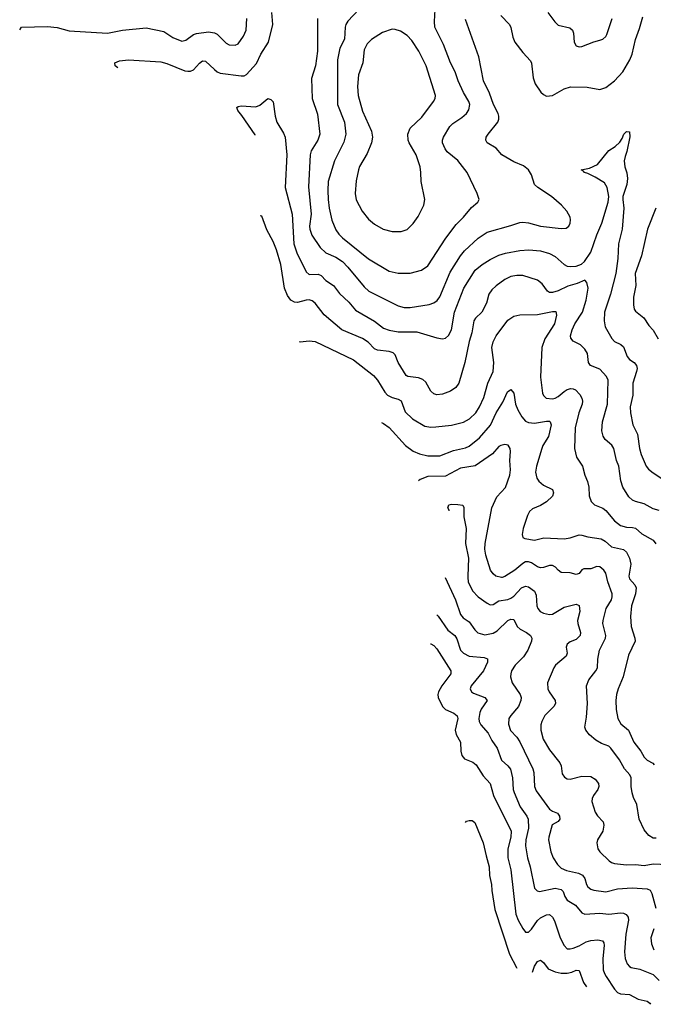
# Model space of a CAD drawing. Header units: inches. Extents: x 1308439 to 1441336, y 959892 to 1036309.
# Tile 102 of 167: x 1385397 to 1389671, y 977122 to 983761. Entities that reach past the tile are written whole.
import ezdxf

# ---------------------------------------------------------------- set-up
doc = ezdxf.new("R2010")
doc.units = ezdxf.units.IN
doc.header["$MEASUREMENT"] = 0
doc.layers.add('B3987', color=7, linetype='Continuous')
doc.layers.add('B3988', color=7, linetype='Continuous')

msp = doc.modelspace()

# ---------------------------------------------------------------- linework, layer by layer
at = {"layer": 'B3987', "color": 6}
for points, elevation in [([(1388265.9, 979999.3), (1388337.6, 979850), (1388370.4, 979750), (1388388.6, 979728.6), (1388430, 979701.3), (1388466.3, 979646.3), (1388487.5, 979627.5), (1388534.4, 979614.4), (1388590, 979623.9), (1388618.7, 979641.3), (1388690, 979709.5), (1388710, 979719.7), (1388730, 979717.8), (1388753.4, 979670), (1388772.2, 979652.2), (1388815.6, 979630), (1388843.4, 979610), (1388852.3, 979590), (1388848.8, 979570), (1388824.2, 979510), (1388794.4, 979465.6), (1388739.8, 979410), (1388715.5, 979370), (1388709.5, 979350), (1388708.3, 979330), (1388719.4, 979290), (1388773, 979210), (1388779.7, 979190), (1388778.5, 979170), (1388761.8, 979130), (1388709.6, 979070), (1388697.5, 979050), (1388695.1, 979010), (1388708.5, 978968.5), (1388750, 978923.7), (1388770, 978893), (1388857.3, 978710), (1388864.1, 978684.1), (1388869.6, 978590), (1388880.8, 978560.8), (1388970, 978438), (1388990, 978424.4), (1389025.3, 978410), (1389038.6, 978390), (1389040.8, 978370), (1389030, 978354.9), (1388988.2, 978331.8), (1388965.4, 978250), (1388964.8, 978230), (1388979.8, 978150), (1388995.3, 978110), (1389024, 978064), (1389050, 978040), (1389085.3, 978025.3), (1389165.4, 978005.4), (1389192.7, 977992.7), (1389209.3, 977970), (1389220.4, 977930), (1389230, 977914.4), (1389250, 977898.4), (1389270, 977890.9), (1389350, 977880.5), (1389430, 977900), (1389528.1, 977908.1), (1389630, 977900.4), (1389650, 977892.6), (1389660.2, 977870), (1389687.7, 977770)], 2100), ([(1388420, 980000), (1388422.8, 979970), (1388451.9, 979910), (1388490, 979868.7), (1388550, 979826.5), (1388570, 979816.6), (1388590, 979817.7), (1388630, 979842.5), (1388690, 979851.5), (1388710, 979860), (1388730, 979875), (1388780.8, 979930), (1388810, 979941.7), (1388830, 979936.1), (1388868.5, 979908.5), (1388880.8, 979880.8), (1388886, 979810), (1388891.4, 979791.4), (1388908.2, 979770), (1388930, 979758.7), (1388970, 979750.4), (1388990, 979753.6), (1389070, 979799.9), (1389150, 979819.5), (1389170, 979812), (1389174.9, 979770), (1389160.4, 979710), (1389160.8, 979690), (1389181, 979630), (1389178.1, 979610), (1389150, 979581.9), (1389110, 979565.4), (1389089.1, 979550), (1389083.6, 979530), (1389089.5, 979490), (1389083.7, 979470), (1389011.3, 979408.7), (1388999.4, 979390), (1388957.2, 979290), (1388959.5, 979250), (1388968, 979230), (1389009, 979170), (1389011.9, 979150), (1388999.1, 979130), (1388939.6, 979070), (1388919.7, 979030), (1388913.3, 979006.7), (1388911.9, 978970), (1388927.2, 978910), (1388970, 978837.9), (1389041.1, 978750), (1389050.5, 978730), (1389056.4, 978676.4), (1389073, 978653), (1389090, 978643.5), (1389110, 978641.2), (1389190, 978660), (1389250, 978657.7), (1389279.5, 978639.5), (1389300.5, 978610), (1389304.1, 978590), (1389297.9, 978570), (1389266.7, 978530), (1389257.8, 978510), (1389256.9, 978490), (1389278.7, 978418.7), (1389293.7, 978393.7), (1389332.3, 978352.3), (1389337.6, 978330), (1389330.1, 978289.9), (1389295.4, 978230), (1389290.6, 978210), (1389297.2, 978170), (1389310.5, 978150), (1389374, 978090), (1389390, 978078.5), (1389410, 978072), (1389490, 978062.8), (1389550, 978065.3), (1389610, 978058.4), (1389670, 978070), (1389770, 978065.4)], 2200), ([(1388651.6, 980000), (1388650, 979999.4), (1388647.8, 980000)], 2300), ([(1389690, 978241.4), (1389670, 978242.7), (1389641, 978261), (1389610, 978298.4), (1389576.3, 978370), (1389560.4, 978470), (1389537.4, 978517.4), (1389528.4, 978548.4), (1389521.4, 978590), (1389522.2, 978650), (1389512.9, 978670), (1389477.4, 978710), (1389443.1, 978770), (1389384.3, 978850), (1389370, 978862.7), (1389321.4, 978881.4), (1389283.9, 978903.9), (1389239.6, 978939.6), (1389214.8, 978970), (1389210.1, 978990.1), (1389220.7, 979059.3), (1389226, 979150), (1389221, 979270), (1389235.8, 979310), (1389283.4, 979370), (1389293.5, 979390), (1389296.7, 979450), (1389307.1, 979510), (1389349.6, 979590.4), (1389351.8, 979610), (1389330, 979690), (1389331.8, 979710), (1389352.9, 979790), (1389390, 979849.9), (1389394.2, 979870), (1389392.5, 979890), (1389363.6, 979970), (1389356.7, 980000)], 2300), ([(1389507.7, 980000), (1389510, 979990.8), (1389546.4, 979950), (1389554.3, 979930), (1389551.4, 979890), (1389522.9, 979810), (1389516.6, 979736.6), (1389522.5, 979670), (1389546.2, 979590), (1389548.2, 979570), (1389504.6, 979475.4), (1389468.1, 979330), (1389434.7, 979250), (1389422.8, 979210), (1389417.5, 979170), (1389420.4, 979110), (1389431.5, 979050), (1389452.4, 979012.4), (1389504.5, 978970), (1389539.5, 978890), (1389588, 978828), (1389610, 978788.4), (1389629, 978769), (1389668.1, 978748.1), (1389677.6, 978737.6)], 2400), ([(1388211.2, 979747.3), (1388218.7, 979738.7), (1388286, 979646), (1388331.9, 979610), (1388345.9, 979585.9), (1388370, 979510.4), (1388390, 979490.6), (1388430, 979469.9), (1388530, 979460.8), (1388552, 979452), (1388552.9, 979430), (1388524.8, 979370), (1388441.3, 979270), (1388436.5, 979250), (1388445.1, 979230), (1388459, 979219), (1388533.9, 979190), (1388550.9, 979170.9), (1388510, 979111.2), (1388500.8, 979090), (1388494.5, 979050), (1388496.9, 979030), (1388507.3, 979007.3), (1388556, 978950), (1388581.3, 978901.3), (1388617.3, 978850), (1388647.7, 978767.7), (1388690.5, 978730.5), (1388707.3, 978707.3), (1388722, 978650), (1388726.2, 978570), (1388733.1, 978550), (1388773.4, 978453.4), (1388818.3, 978390), (1388826.9, 978370), (1388828.7, 978310), (1388810.8, 978230), (1388809.3, 978190), (1388821.8, 978110), (1388839.6, 978050), (1388870, 977904.9), (1388886.9, 977886.9), (1388903.6, 977883.6), (1389010, 977904.4), (1389050, 977897), (1389063, 977883), (1389074.6, 977850), (1389090, 977824.7), (1389146.3, 977790), (1389190, 977739.7), (1389210, 977730.7), (1389310, 977737.7), (1389370.2, 977730.2), (1389450, 977738.6), (1389470, 977735.7), (1389487.2, 977727.2), (1389501.8, 977710), (1389503.8, 977690), (1389484.7, 977595.3), (1389476.4, 977476.4), (1389480.5, 977430), (1389494.4, 977394.4), (1389510, 977376.1), (1389521.9, 977370), (1389579.6, 977359.6), (1389670, 977322.8), (1389710, 977282)], 2000), ([(1388167.3, 979552.1), (1388170, 979552.8), (1388190, 979542.1), (1388210, 979518.7), (1388306.3, 979370), (1388305.1, 979350), (1388244.6, 979270), (1388221.4, 979230), (1388217.2, 979210), (1388220.6, 979190), (1388250, 979129.8), (1388270, 979109.8), (1388325, 979085), (1388347.9, 979067.9), (1388352.2, 979050), (1388334.8, 978970), (1388341.4, 978941.4), (1388371.4, 978890), (1388373.2, 978830), (1388380.5, 978800.5), (1388397.6, 978777.6), (1388453.8, 978753.8), (1388476.6, 978736.6), (1388522.9, 978662.9), (1388570.6, 978610.6), (1388592.1, 978530), (1388711.5, 978290), (1388710.2, 978250.2), (1388690, 978170), (1388690.7, 978110), (1388709.2, 978029.2), (1388744.1, 977730), (1388759, 977690), (1388790, 977633.5), (1388810, 977609.3), (1388830, 977608.9), (1388850, 977629), (1388890, 977686.5), (1388910, 977705.8), (1388950, 977726.4), (1388970, 977726.9), (1388990, 977708.8), (1389005.2, 977685.2), (1389043, 977570), (1389070, 977518.2), (1389090, 977497), (1389110, 977495), (1389130, 977501), (1389170, 977516.6), (1389217.4, 977542.6), (1389250, 977553.4), (1389296.6, 977556.6), (1389329.2, 977549.2), (1389336.4, 977536.4), (1389338.6, 977518.6), (1389331, 977430), (1389333.6, 977353.6), (1389340.9, 977330), (1389353.5, 977310), (1389410, 977225), (1389430, 977202.3), (1389450, 977192), (1389510, 977189.2), (1389570, 977156.6), (1389630, 977143.8), (1389648.6, 977128.6), (1389652.4, 977122)], 1900), ([(1388403.8, 978348.5), (1388410, 978355.9), (1388430, 978362.2), (1388450, 978361), (1388467, 978347), (1388524.3, 978210), (1388542.8, 978122.8), (1388564.7, 978050), (1388565.9, 977990), (1388579.2, 977930), (1388580.9, 977890), (1388601.8, 977761.8), (1388699.9, 977459.9), (1388749.1, 977370), (1388749.9, 977366.7)], 1800), ([(1389675.2, 977630), (1389654, 977570), (1389657.9, 977530), (1389675.5, 977490)], 2100), ([(1388856.5, 977337.8), (1388870, 977378.8), (1388890, 977410.4), (1388910, 977419.6), (1388930, 977404), (1388961.6, 977361.6), (1389010, 977341.5), (1389050, 977332.9), (1389090, 977332.2), (1389121.4, 977338.6), (1389150, 977351.8), (1389170, 977350.1), (1389199.3, 977270), (1389220.9, 977239)], 1800)]:
    msp.add_lwpolyline(points, dxfattribs=dict(at, elevation=elevation))
at = {"layer": 'B3988', "color": 6}
for points, elevation in [([(1386059.1, 983436.4), (1386041.5, 983450), (1386039.3, 983470), (1386070, 983484.5), (1386130, 983490.5), (1386350, 983477.2), (1386390, 983465.7), (1386510, 983417.5), (1386530, 983413.6), (1386550, 983414.7), (1386570, 983423.4), (1386610, 983469.1), (1386630, 983484.6), (1386650, 983482.3), (1386710, 983424.7), (1386730, 983409.3), (1386750, 983401.2), (1386890, 983382.2), (1386910, 983383.8), (1386927.4, 983392.6), (1386993.5, 983466.5), (1387024.2, 983530), (1387075.1, 983610), (1387105.1, 983730), (1387097.7, 983810)], 2800), ([(1387684.8, 983830), (1387610, 983752.1), (1387596.9, 983730), (1387591.6, 983710), (1387588.5, 983630), (1387555.5, 983570), (1387541.2, 983490), (1387541.8, 983190), (1387588.9, 983070), (1387597.6, 982990), (1387583.6, 982936.4), (1387520.6, 982810), (1387478.8, 982670), (1387474.6, 982610), (1387478, 982550), (1387485.2, 982490), (1387502.5, 982410), (1387530, 982345.4), (1387550, 982314.4), (1387573.4, 982290), (1387750, 982149.8), (1387890, 982066.7), (1387950, 982052), (1388030, 982052.7), (1388108.2, 982071.8), (1388150, 982100.8), (1388272, 982288), (1388340.6, 982379.4), (1388391, 982430), (1388445.4, 982494.6), (1388487.3, 982530), (1388496.2, 982550), (1388483.2, 982590), (1388414.8, 982730), (1388352, 982812), (1388281, 982870), (1388266.5, 982890), (1388249.7, 982930), (1388249.2, 982950), (1388255.9, 982970), (1388299.2, 983040.8), (1388318.6, 983061.4), (1388378.6, 983101.4), (1388411, 983129), (1388426.5, 983153.5), (1388432.6, 983190), (1388427.4, 983210), (1388391.5, 983270), (1388355, 983350), (1388335.1, 983410), (1388302.7, 983470), (1388254.7, 983594.7), (1388198, 983710), (1388194.8, 983750), (1388198.6, 983830)], 2900), ([(1388642.3, 983790), (1388700.1, 983730), (1388709.6, 983709.6), (1388724.4, 983644.4), (1388737.5, 983610), (1388790, 983540.3), (1388843.1, 983483.1), (1388849.1, 983469.1), (1388861.4, 983370), (1388875.2, 983330), (1388913.4, 983273.4), (1388930, 983256.9), (1388950, 983246.7), (1388990, 983249.8), (1389070, 983296.1), (1389112.3, 983307.7), (1389225.4, 983305.4), (1389310.1, 983290.1), (1389350, 983304.9), (1389410, 983348.6), (1389465.5, 983410), (1389512.6, 983490), (1389527.4, 983530), (1389551.1, 983628.9), (1389577.8, 983702.2), (1389599.6, 983780.4)], 2800), ([(1388960.6, 983810), (1389006, 983746), (1389030, 983725.1), (1389107.4, 983707.4), (1389126.9, 983690), (1389133.1, 983670), (1389136.8, 983610), (1389150, 983585.2), (1389170, 983577.7), (1389190, 983579.8), (1389268.8, 983611.2), (1389310, 983622.4), (1389330, 983630.5), (1389350, 983649.2), (1389357.4, 983662.6), (1389393, 983770)], 2900), ([(1385396.8, 983692), (1385410, 983710.1), (1385584.7, 983715.3), (1385650, 983709.8), (1385730, 983686.4), (1385990, 983671.3), (1386090, 983690.8), (1386250, 983707.7), (1386370, 983681.5), (1386430, 983640.8), (1386490, 983617.1), (1386517.7, 983622.3), (1386570, 983661.6), (1386590, 983669.3), (1386670, 983680.2), (1386710, 983673.3), (1386730, 983663.6), (1386790, 983603), (1386810, 983592.2), (1386850, 983589.8), (1386870, 983599.6), (1386905.9, 983650), (1386924, 983690), (1386928.1, 983770)], 2900), ([(1387405.3, 983770), (1387406.8, 983550), (1387391.8, 983450), (1387365.8, 983365.8), (1387370, 983230), (1387405.3, 983125.3), (1387422, 982990), (1387407.8, 982950), (1387363.4, 982876.6), (1387356.5, 982850), (1387346.1, 982633.9), (1387362.9, 982450), (1387352.2, 982370), (1387354, 982350), (1387368.3, 982308.3), (1387424.8, 982224.8), (1387463, 982190), (1387530, 982160.5), (1387573.7, 982130), (1387610, 982092.6), (1387720, 981960), (1387751.3, 981931.3), (1387950, 981831.7), (1387990, 981821.3), (1388030, 981821.6), (1388159.3, 981840.7), (1388190, 981852.4), (1388211.9, 981868.1), (1388230, 981891.6), (1388301.8, 982058.2), (1388369.8, 982170.2), (1388397.7, 982202.3), (1388490, 982288.8), (1388550, 982328.1), (1388710, 982373.2), (1388770, 982394.5), (1388790, 982396.7), (1388830, 982391.6), (1388910, 982369.6), (1389050, 982352.4), (1389083.3, 982356.7), (1389101.3, 982370), (1389110.8, 982390), (1389112, 982412), (1389109.1, 982430), (1389088.5, 982470), (1389051.2, 982510), (1388984.4, 982570), (1388892.5, 982630), (1388870.2, 982650), (1388850, 982714.6), (1388829.6, 982749.6), (1388795.9, 982775.9), (1388730, 982803.4), (1388650, 982849.6), (1388610, 982894.8), (1388550.4, 982930), (1388540.8, 982950), (1388544, 982970), (1388556.6, 982990), (1388622.9, 983070), (1388629.1, 983090), (1388629, 983110), (1388624.2, 983130), (1388593.1, 983190), (1388565.2, 983265.2), (1388525.1, 983350), (1388493.5, 983510), (1388403.9, 983763.9)], 2800), ([(1386984.9, 982983.9), (1386984.6, 982984.6), (1386895.8, 983115.8), (1386867.7, 983150), (1386862.2, 983170), (1386870, 983176.2), (1386890, 983180.5), (1386990, 983173.3), (1387015.8, 983184.2), (1387070, 983230.2), (1387090, 983223.5), (1387107.5, 983207.5), (1387119.5, 983110), (1387130.4, 983070), (1387176.5, 982996.5), (1387188.7, 982968.7), (1387198.5, 982850), (1387188.4, 982630), (1387234.1, 982450), (1387246, 982250), (1387266.7, 982190), (1387330, 982061.1), (1387350, 982042.9), (1387410, 982046), (1387430, 982036.5), (1387463, 982003), (1387513.4, 981970), (1387555, 981915), (1387616.7, 981856.7), (1387662, 981802), (1387789.6, 981729.6), (1387850, 981681.2), (1387890, 981667), (1387950, 981655.6), (1388075.7, 981655.7), (1388210, 981616.4), (1388250, 981609.1), (1388270, 981614.6), (1388290, 981631.9), (1388309.2, 981670), (1388330.9, 981790), (1388391.8, 981950), (1388470, 982071.9), (1388515.6, 982110), (1388570, 982144.9), (1388630, 982173), (1388673.1, 982186.9), (1388770, 982205.8), (1388830.4, 982210.4), (1388910, 982202.4), (1388970, 982185.1), (1389010, 982165), (1389068.9, 982110), (1389090, 982100.2), (1389110, 982096.6), (1389150, 982099.9), (1389187.3, 982112.7), (1389207.8, 982130), (1389250, 982193.4), (1389289.4, 982310.6), (1389324.6, 982390), (1389365.5, 982530), (1389370.3, 982570), (1389360.1, 982630), (1389340.9, 982660.9), (1389279.9, 982699.9), (1389230, 982723.7), (1389207, 982730), (1389200.1, 982740.1), (1389184, 982750), (1389240, 982760), (1389294.5, 982785.5), (1389370, 982878.6), (1389414.4, 982905.6), (1389444.2, 982935.8), (1389460.1, 982959.9), (1389471.6, 982990), (1389490, 983006.7), (1389510, 983006), (1389512.1, 982972.1), (1389493.4, 982873.4), (1389480.4, 982839.6), (1389475, 982810), (1389478.6, 982770), (1389491.4, 982728.6), (1389497, 982690), (1389492.5, 982650), (1389466, 982570), (1389464.8, 982550), (1389473.3, 982490), (1389461.5, 982350), (1389435.3, 982250), (1389431.4, 982151.4), (1389417.2, 982050), (1389381.8, 981910), (1389342.4, 981790), (1389340, 981730), (1389346.5, 981690), (1389390.7, 981610.7), (1389410, 981590.7), (1389451.1, 981571.1), (1389470, 981555.8), (1389494.2, 981490), (1389511, 981471), (1389542.3, 981450), (1389558.5, 981430), (1389561.7, 981410), (1389558.5, 981390), (1389532.6, 981310), (1389532.4, 981230), (1389515.9, 981150), (1389517, 981110), (1389533.1, 981030), (1389565.5, 980965.5), (1389578.7, 980870), (1389589.6, 980829.6), (1389622.6, 980750), (1389639.3, 980730), (1389670, 980705.5), (1389727.7, 980667.7)], 2700), ([(1389688.2, 982490), (1389631.3, 982350), (1389591.7, 982170), (1389549.3, 982050), (1389552.6, 981970), (1389538.3, 981890), (1389537.7, 981837.7), (1389542.2, 981810), (1389550, 981797.1), (1389607.1, 981750), (1389640, 981700), (1389670, 981668.2), (1389702.8, 981610)], 2800), ([(1389710, 980450.9), (1389670, 980463.9), (1389610, 980497.7), (1389550, 980511.9), (1389530, 980521.4), (1389505, 980545), (1389465.6, 980610), (1389452.2, 980652.2), (1389438.6, 980750), (1389422.9, 980790), (1389404.3, 980870), (1389391.7, 980891.7), (1389346.1, 980930), (1389333, 980953), (1389324, 980990), (1389328.2, 981050), (1389361.3, 981170), (1389366.7, 981330), (1389355, 981355), (1389310, 981405.5), (1389247.5, 981430), (1389234.3, 981450), (1389226.2, 981510), (1389210, 981539.9), (1389179.3, 981570), (1389130, 981593.4), (1389114.4, 981614.4), (1389111.7, 981630), (1389124.4, 981670), (1389142.8, 981710), (1389193.4, 981790), (1389217.9, 981870), (1389232.2, 981952.2), (1389223.1, 981990), (1389210, 982004.4), (1389157.4, 981982.6), (1389094.9, 981965.1), (1389030, 981933.9), (1388990, 981921.1), (1388970, 981922.2), (1388956.7, 981930), (1388921.1, 981981.1), (1388890, 982005.4), (1388790, 982037.1), (1388750, 982037.6), (1388709.8, 982030.2), (1388669.8, 982010.2), (1388610, 981966.5), (1388581, 981939), (1388561.5, 981910), (1388545.7, 981850), (1388514, 981790), (1388471.6, 981748.4), (1388459.7, 981730), (1388447, 981650), (1388428.9, 981591.1), (1388400.4, 981450), (1388359.4, 981310), (1388338.5, 981281.5), (1388303.9, 981256.1), (1388250, 981235.4), (1388210, 981232.3), (1388190, 981239.5), (1388170, 981256.6), (1388136.2, 981316.2), (1388116.3, 981336.3), (1388086.7, 981346.7), (1388014.8, 981354.8), (1388002.8, 981362.8), (1387950.4, 981450), (1387930, 981502), (1387915.9, 981515.9), (1387890, 981523.5), (1387810, 981532.5), (1387790, 981542.7), (1387746.8, 981586.8), (1387710, 981612.1), (1387570, 981669.4), (1387450, 981770.3), (1387390.4, 981850.4), (1387370, 981866.5), (1387350, 981872.1), (1387330, 981870.9), (1387270, 981854.6), (1387250, 981856.3), (1387226.7, 981870), (1387202.5, 981902.5), (1387182.5, 981950), (1387158.4, 982110), (1387128.4, 982210), (1387105.6, 982265.6), (1387063.6, 982343.6), (1387030, 982437.1), (1387018.2, 982439.2)], 2600), ([(1387281.7, 981591.5), (1387289.7, 981589.7), (1387350, 981595.6), (1387390, 981590.7), (1387648.4, 981468.4), (1387783.3, 981363.3), (1387811, 981331), (1387859.4, 981250), (1387877.5, 981230), (1387910, 981213.6), (1387950, 981203.4), (1387970.4, 981190.4), (1387997.9, 981117.9), (1388045.6, 981070), (1388130, 981021.2), (1388170, 981013.9), (1388204.4, 981015.6), (1388310, 981028.3), (1388390, 981047.3), (1388432.1, 981070), (1388474.4, 981110), (1388498.3, 981150), (1388526.9, 981213.1), (1388555.8, 981310), (1388589.8, 981390), (1388594.4, 981450), (1388581.1, 981550), (1388591, 981589), (1388610, 981630.7), (1388690, 981735.9), (1388730, 981762.6), (1388770, 981772.1), (1388890, 981773.1), (1388990, 981793.8), (1389013.1, 981793.1), (1389017, 981770), (1389003.4, 981710), (1388939.2, 981610), (1388919.7, 981550), (1388909.6, 981350), (1388923.4, 981243.4), (1388930, 981227.1), (1388949.2, 981209.2), (1388990, 981205.7), (1389010, 981209.4), (1389030, 981219.7), (1389070, 981254), (1389090, 981266.8), (1389114, 981274), (1389130, 981273), (1389145.4, 981265.4), (1389174.8, 981234.8), (1389188.8, 981210), (1389193.3, 981190), (1389191, 981170), (1389168.7, 981110), (1389143.8, 981010), (1389140.2, 980870), (1389152.2, 980812.2), (1389194.5, 980750), (1389209.9, 980689.9), (1389227.6, 980647.6), (1389235.2, 980610), (1389238.8, 980550), (1389251.9, 980511.9), (1389274.7, 980490), (1389330, 980466.6), (1389350, 980452), (1389410, 980382.6), (1389450, 980351.8), (1389490, 980338.4), (1389530, 980338.1), (1389550, 980332.8), (1389593.7, 980293.7), (1389670, 980251.5), (1389688.2, 980228.2)], 2500), ([(1387837.7, 981044.5), (1387850, 981039.6), (1387890, 981012.4), (1388000.2, 980890), (1388050.9, 980850.9), (1388094, 980834), (1388150, 980819.5), (1388230, 980821.1), (1388323.3, 980856.7), (1388405, 980875), (1388430, 980885), (1388499, 980941), (1388572.7, 981027.3), (1388611.4, 981110), (1388657.1, 981182.9), (1388687.5, 981252.5), (1388710, 981267.9), (1388730, 981243), (1388741.2, 981170), (1388757.5, 981130), (1388784.2, 981084.2), (1388810, 981055.2), (1388830, 981044.6), (1388870, 981039.7), (1388950, 981055.2), (1388970, 981053.8), (1388976.1, 981050), (1388982.3, 981030), (1388963.2, 980950), (1388926.7, 980890), (1388919.5, 980870), (1388882.2, 980750), (1388876.8, 980710), (1388886, 980670), (1388899.5, 980650), (1388930, 980623.3), (1388990, 980594.2), (1388998.4, 980570), (1388990, 980547.5), (1388950, 980510.6), (1388910, 980486.2), (1388855.9, 980464.1), (1388835.5, 980444.5), (1388822.3, 980417.7), (1388793.3, 980330), (1388785.7, 980290), (1388790.6, 980270.6), (1388804.1, 980264.1), (1388870, 980252.5), (1388932.4, 980267.6), (1389070, 980260.4), (1389110, 980267), (1389170, 980286.7), (1389190, 980285.5), (1389230, 980273.5), (1389320.2, 980260.2), (1389345.3, 980245.3), (1389390, 980207.5), (1389469.5, 980189.5), (1389489.8, 980169.8), (1389509.8, 980129.8), (1389519.3, 980090), (1389505.2, 980010), (1389507.7, 980000)], 2400), ([(1388647.8, 980000), (1388608.5, 980010), (1388590, 980024.4), (1388573.6, 980050), (1388541.7, 980150), (1388535.3, 980190), (1388535.8, 980230), (1388582.5, 980470), (1388616.5, 980543.5), (1388673.5, 980606.5), (1388702.2, 980690), (1388707.1, 980727.1), (1388704.1, 980790), (1388707.9, 980850), (1388706.2, 980870), (1388692.8, 980892.8), (1388670, 980898), (1388641.6, 980890), (1388630, 980882.6), (1388587.1, 980832.9), (1388470, 980753), (1388370, 980737.5), (1388270, 980684.1), (1388150, 980680.1), (1388098.5, 980661.5), (1388086.2, 980651.1)], 2300), ([(1388294.2, 980449.5), (1388293.4, 980453.4), (1388284.7, 980470), (1388290.8, 980489.2), (1388310, 980493.5), (1388351.9, 980491.9), (1388386.8, 980486.8), (1388393.2, 980473.2), (1388393.2, 980410), (1388408.2, 980330), (1388403.3, 980230), (1388424.9, 980130), (1388419.1, 980010), (1388420, 980000)], 2200), ([(1389356.7, 980000), (1389350, 980029.4), (1389337.3, 980050), (1389310, 980071.8), (1389290, 980073.6), (1389250, 980059.6), (1389202, 980058), (1389188.2, 980051.8), (1389170, 980027.5), (1389150, 980020.1), (1389110, 980032.5), (1389050, 980034.5), (1389030, 980048.7), (1389011.5, 980070), (1388990, 980080), (1388970, 980080.6), (1388930, 980067.4), (1388910, 980065.5), (1388890, 980071.6), (1388850, 980098.7), (1388830, 980106.6), (1388810, 980105.3), (1388790, 980093.8), (1388736.3, 980050), (1388670, 980006.3), (1388651.6, 980000)], 2300)]:
    msp.add_lwpolyline(points, dxfattribs=dict(at, elevation=elevation))
at = {"layer": 'B3988', "color": 6, "elevation": 3000}
msp.add_lwpolyline([(1387910, 983697.5), (1387844.8, 983675.2), (1387770, 983627.4), (1387741.1, 983598.9), (1387721.4, 983558.6), (1387711.7, 983470), (1387682, 983390), (1387674.8, 983310), (1387680.8, 983250), (1387710, 983145.4), (1387769, 983010), (1387777.9, 982970), (1387770.7, 982930), (1387740.4, 982859.6), (1387690, 982772.5), (1387682.1, 982750), (1387665.6, 982674.4), (1387659.3, 982590), (1387666.8, 982546.8), (1387706.5, 982470), (1387750, 982416.9), (1387790, 982381.7), (1387848.1, 982348.1), (1387910, 982334.1), (1387970, 982332.7), (1388010, 982347.3), (1388052.2, 982387.8), (1388085.7, 982434.3), (1388124, 982510), (1388130.5, 982550), (1388104.4, 982670), (1388103.4, 982730), (1388097.3, 982770), (1388070.8, 982850), (1388025, 982930), (1388017.8, 982950), (1388015.5, 982990), (1388030.9, 983030), (1388110, 983103.4), (1388187.9, 983210), (1388199.6, 983230), (1388202.4, 983250), (1388138.9, 983450), (1388090, 983550.2), (1388041.3, 983621.3), (1388010, 983654.4), (1387964.6, 983684.6), (1387930, 983696.4)], close=True, dxfattribs=at)

doc.saveas('drawing.dxf')
